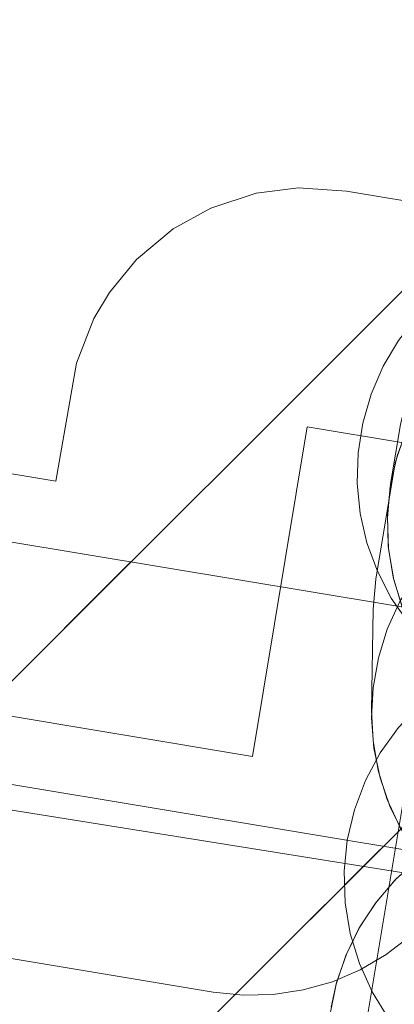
# Model space of a CAD drawing. Header units: metres. Extents: x 197355 to 199157, y 355772 to 356286.
# Tile 165 of 256: x 198012 to 198015, y 355900 to 355908. Entities that reach past the tile are written whole.
import ezdxf
from ezdxf.lldxf.tags import DXFTag

# ---------------------------------------------------------------- set-up
doc = ezdxf.new("R2010")
doc.units = ezdxf.units.M
for name, color, linetype, lineweight in [('B-WE-KL-BRANDSTOF_ENEXISNETBEHEERB.V.-G', 40, 'KL-BRANDSTOF-N', 18), ('B-WE-KL-BRANDSTOF_ENEXISNETBEHEERB.V.-V', 40, 'Continuous', 18), ('B-WE-KL-DATA_KABELBUNDEL_ZIGGOB.V.-G', 94, 'Continuous', 18), ('B-WE-KL-DATA_TELECOM_ZIGGOB.V.-G', 94, 'KL-TELECOM-ALGEMEEN-N', 18), ('B-WE-KL-ET_LS_ENEXISNETBEHEERB.V.-G', 190, 'KL-LS-N', 18), ('B-WE-KL-GAS_HD_HOOFDLEIDING_8 BAR_PE_110_ENEXISNETBEHEERB.V.-G', 30, 'KL-GAS-HD-N', 18), ('B-WE-KL-GAS_LD_HOOFDLEIDING_30 MBAR_PE_315_ENEXISNETBEHEERB.V.-G', 50, 'KL-GAS-LD-N', 18)]:
    doc.layers.add(name, color=color, linetype=linetype, lineweight=lineweight)
doc.styles.get("Standard").update_dxf_attribs({"font": 'isocp.shx'})
tags = doc.linetypes.add('KL-BRANDSTOF-N', pattern='A,4,-0.5,[105,NLCS.SHX,S=0.5,R=0,X=0.75,Y=0],-2,4,-1,["B",Standard,S=1,R=0,X=-0.15,Y=-0.5],-1.5', length=13).pattern_tags.tags
tags[18] = DXFTag(74, 10)
tags = doc.linetypes.add('KL-GAS-HD-N', pattern='A,4,-1,[69,NLCS.SHX,S=0.5,R=0,X=0,Y=0],-1,4,-1,["H",Standard,S=1,R=0,X=0,Y=-0.5],-2', length=13).pattern_tags.tags
tags[18] = DXFTag(74, 10)
tags = doc.linetypes.add('KL-GAS-LD-N', pattern='A,4,-1,[69,NLCS.SHX,S=0.5,R=0,X=0,Y=0],-1,4,-1,["L",Standard,S=1,R=0,X=0.25,Y=-0.5],-2', length=13).pattern_tags.tags
tags[18] = DXFTag(74, 10)
tags = doc.linetypes.add('KL-LS-N', pattern='A,4,-1,[103,NLCS.SHX,S=0.75,R=0,X=0,Y=0],-1,4,-1,["L",Standard,S=1,R=0,X=0,Y=-0.5],-2', length=13).pattern_tags.tags
tags[18] = DXFTag(74, 10)
doc.linetypes.add('KL-TELECOM-ALGEMEEN-N', pattern='A,7,-1,[101,NLCS.SHX,S=0.5,R=0,X=0,Y=0],-1', length=9)
pattern_1 = [(45, (0, 0), (-2.245064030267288, 2.245064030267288), [])]

msp = doc.modelspace()

# ---------------------------------------------------------------- hatches: boundary and pattern name
at = {"layer": 'B-WE-KL-BRANDSTOF_ENEXISNETBEHEERB.V.-V'}
h = msp.add_hatch(dxfattribs=at)
h.set_pattern_fill('ANSI31', color=256, style=0)
h.set_pattern_definition(pattern_1)
h.paths.add_polyline_path([(198014.041, 355900.095), (198014.292, 355900.133), (198014.535, 355900.202), (198014.768, 355900.302), (198014.985, 355900.429), (198015.185, 355900.584), (198015.365, 355900.763), (198015.52, 355900.963), (198015.649, 355901.18), (198015.748, 355901.411), (198015.839, 355901.759), (198015.969, 355902.543), (198016.414, 355902.469), (198016.666, 355902.443), (198016.919, 355902.45), (198017.168, 355902.488), (198017.411, 355902.557), (198017.645, 355902.657), (198017.862, 355902.785), (198018.063, 355902.94), (198018.241, 355903.118), (198018.397, 355903.318), (198018.525, 355903.536), (198018.625, 355903.767), (198018.695, 355904.011), (198018.734, 355904.261), (198018.741, 355904.514), (198018.716, 355904.766), (198018.659, 355905.011), (198018.572, 355905.249), (198018.455, 355905.474), (198018.312, 355905.681), (198018.142, 355905.87), (198017.951, 355906.035), (198017.742, 355906.174), (198017.514, 355906.287), (198017.276, 355906.369), (198017.07, 355906.415), (198014.652, 355906.817), (198014.252, 355906.843), (198013.899, 355906.798), (198013.518, 355906.674), (198013.204, 355906.501), (198012.897, 355906.245), (198012.67, 355905.968), (198012.541, 355905.75), (198012.396, 355905.377), (198012.221, 355904.389), (198008.67, 355904.981), (198008.419, 355905.007), (198008.166, 355905), (198007.916, 355904.962), (198007.672, 355904.893), (198007.439, 355904.793), (198007.222, 355904.666), (198007.022, 355904.512), (198006.843, 355904.333), (198006.687, 355904.133), (198006.559, 355903.915), (198006.459, 355903.684), (198006.389, 355903.441), (198006.349, 355903.19), (198006.342, 355902.937), (198006.367, 355902.686), (198006.423, 355902.44), (198006.511, 355902.202), (198006.627, 355901.977), (198006.77, 355901.77), (198006.94, 355901.581), (198007.13, 355901.416), (198007.342, 355901.276), (198007.568, 355901.163), (198007.806, 355901.081), (198008.012, 355901.035), (198013.537, 355900.114), (198013.789, 355900.089)])
h = msp.add_hatch(dxfattribs=at)
h.set_pattern_fill('ANSI31', color=256, style=0)
h.set_pattern_definition(pattern_1)
h.paths.add_polyline_path([(198017.182, 355902.043), (198017.441, 355902.085), (198017.691, 355902.159), (198017.931, 355902.267), (198018.153, 355902.404), (198018.355, 355902.569), (198018.536, 355902.76), (198018.689, 355902.972), (198018.812, 355903.201), (198018.905, 355903.446), (198018.966, 355903.701), (198019.05, 355904.198), (198019.077, 355904.459), (198019.069, 355904.72), (198019.027, 355904.978), (198018.953, 355905.228), (198018.845, 355905.468), (198018.708, 355905.69), (198018.542, 355905.893), (198018.353, 355906.072), (198018.141, 355906.225), (198017.91, 355906.35), (198017.666, 355906.442), (198017.412, 355906.503), (198017.15, 355906.53), (198016.889, 355906.522), (198016.631, 355906.48), (198016.381, 355906.406), (198016.143, 355906.299), (198015.919, 355906.161), (198015.716, 355905.995), (198015.537, 355905.806), (198015.383, 355905.593), (198015.259, 355905.363), (198015.167, 355905.119), (198015.106, 355904.864), (198015.022, 355904.367), (198014.995, 355904.108), (198015.003, 355903.845), (198015.045, 355903.587), (198015.119, 355903.337), (198015.227, 355903.097), (198015.364, 355902.875), (198015.53, 355902.672), (198015.719, 355902.493), (198015.931, 355902.34), (198016.162, 355902.215), (198016.406, 355902.123), (198016.66, 355902.062), (198016.922, 355902.035)])
h = msp.add_hatch(dxfattribs=at)
h.set_pattern_fill('ANSI31', color=256, style=0)
h.set_pattern_definition(pattern_1)
h.paths.add_polyline_path([(198017.953, 355902.278), (198018.203, 355902.316), (198018.447, 355902.386), (198018.679, 355902.485), (198018.896, 355902.613), (198019.097, 355902.768), (198019.276, 355902.946), (198019.431, 355903.146), (198019.56, 355903.364), (198019.66, 355903.595), (198019.73, 355903.839), (198019.769, 355904.089), (198019.776, 355904.342), (198019.751, 355904.593), (198019.694, 355904.839), (198019.607, 355905.076), (198019.491, 355905.301), (198019.347, 355905.51), (198019.178, 355905.698), (198018.987, 355905.862), (198018.776, 355906.003), (198018.55, 355906.115), (198018.31, 355906.198), (198017.072, 355906.415), (198016.82, 355906.44), (198016.568, 355906.434), (198016.318, 355906.397), (198016.074, 355906.327), (198015.843, 355906.228), (198015.623, 355906.1), (198015.424, 355905.946), (198015.245, 355905.768), (198015.089, 355905.567), (198014.961, 355905.351), (198014.86, 355905.118), (198014.79, 355904.875), (198014.751, 355904.626), (198014.743, 355904.372), (198014.768, 355904.12), (198014.824, 355903.875), (198014.912, 355903.637), (198015.028, 355903.412), (198015.171, 355903.205), (198015.34, 355903.016), (198015.53, 355902.851), (198015.741, 355902.711), (198015.967, 355902.598), (198016.206, 355902.515), (198016.412, 355902.469), (198017.449, 355902.297), (198017.701, 355902.272)])
h = msp.add_hatch(dxfattribs=at)
h.set_pattern_fill('ANSI31', color=256, style=0)
h.set_pattern_definition(pattern_1)
h.paths.add_polyline_path([(198016.98, 355900.443), (198017.23, 355900.473), (198017.476, 355900.535), (198017.71, 355900.627), (198017.933, 355900.749), (198018.137, 355900.897), (198018.322, 355901.071), (198018.482, 355901.265), (198018.617, 355901.479), (198018.725, 355901.709), (198018.802, 355901.95), (198018.848, 355902.197), (198018.874, 355903.099), (198018.971, 355903.73), (198018.993, 355903.982), (198018.984, 355904.235), (198018.943, 355904.483), (198018.87, 355904.727), (198018.768, 355904.957), (198018.637, 355905.174), (198018.48, 355905.373), (198018.3, 355905.549), (198018.098, 355905.702), (198017.879, 355905.827), (198017.646, 355905.925), (198017.402, 355905.992), (198017.152, 355906.028), (198016.899, 355906.032), (198016.647, 355906.004), (198016.401, 355905.944), (198016.165, 355905.854), (198015.943, 355905.735), (198015.736, 355905.589), (198015.55, 355905.418), (198015.386, 355905.224), (198015.25, 355905.013), (198015.14, 355904.783), (198015.06, 355904.543), (198014.899, 355903.571), (198014.877, 355903.319), (198014.863, 355902.47), (198014.875, 355902.219), (198014.919, 355901.968), (198014.994, 355901.727), (198015.099, 355901.498), (198015.232, 355901.282), (198015.391, 355901.085), (198015.573, 355900.911), (198015.777, 355900.76), (198015.998, 355900.636), (198016.232, 355900.541), (198016.475, 355900.477), (198016.726, 355900.444), (198016.979, 355900.442)])
h = msp.add_hatch(dxfattribs=at)
h.set_pattern_fill('ANSI31', color=256, style=0)
h.set_pattern_definition(pattern_1)
h.paths.add_polyline_path([(198019.299, 355901.715), (198019.558, 355901.76), (198019.807, 355901.837), (198020.044, 355901.947), (198020.266, 355902.087), (198020.467, 355902.255), (198020.645, 355902.447), (198020.795, 355902.66), (198020.916, 355902.892), (198021.007, 355903.137), (198021.065, 355903.392), (198021.088, 355903.654), (198021.078, 355903.914), (198021.033, 355904.173), (198020.956, 355904.422), (198020.846, 355904.659), (198020.706, 355904.88), (198020.538, 355905.082), (198020.347, 355905.259), (198020.133, 355905.41), (198019.9, 355905.532), (198019.655, 355905.622), (198019.4, 355905.68), (198017.305, 355906.01), (198017.045, 355906.033), (198016.783, 355906.023), (198016.525, 355905.978), (198016.276, 355905.901), (198016.038, 355905.79), (198015.818, 355905.651), (198015.617, 355905.484), (198015.438, 355905.291), (198015.288, 355905.078), (198015.166, 355904.845), (198015.076, 355904.601), (198015.019, 355904.346), (198014.995, 355904.084), (198015.005, 355903.823), (198015.05, 355903.565), (198015.127, 355903.316), (198015.238, 355903.078), (198015.377, 355902.858), (198015.544, 355902.657), (198015.736, 355902.479), (198015.95, 355902.328), (198016.183, 355902.206), (198016.428, 355902.116), (198016.683, 355902.058), (198018.778, 355901.728), (198019.039, 355901.705)])
h = msp.add_hatch(dxfattribs=at)
h.set_pattern_fill('ANSI31', color=256, style=0)
h.set_pattern_definition(pattern_1)
h.paths.add_polyline_path([(198016.809, 355899.066), (198017.059, 355899.104), (198017.304, 355899.174), (198017.536, 355899.274), (198017.753, 355899.401), (198017.954, 355899.556), (198018.133, 355899.735), (198018.287, 355899.934), (198018.416, 355900.151), (198018.516, 355900.384), (198018.586, 355900.628), (198018.625, 355900.878), (198018.632, 355901.129), (198018.607, 355901.382), (198018.55, 355901.627), (198018.463, 355901.865), (198018.347, 355902.089), (198018.203, 355902.297), (198018.033, 355902.486), (198017.842, 355902.651), (198017.632, 355902.791), (198017.404, 355902.903), (198017.167, 355902.986), (198016.961, 355903.031), (198008.576, 355904.424), (198008.324, 355904.45), (198008.072, 355904.443), (198007.822, 355904.405), (198007.579, 355904.336), (198007.345, 355904.236), (198007.129, 355904.108), (198006.927, 355903.953), (198006.749, 355903.774), (198006.593, 355903.575), (198006.465, 355903.357), (198006.365, 355903.126), (198006.295, 355902.882), (198006.256, 355902.633), (198006.249, 355902.379), (198006.274, 355902.127), (198006.331, 355901.882), (198006.418, 355901.645), (198006.535, 355901.419), (198006.678, 355901.212), (198006.847, 355901.024), (198007.039, 355900.858), (198007.25, 355900.718), (198007.476, 355900.606), (198007.714, 355900.524), (198007.92, 355900.478), (198016.305, 355899.085), (198016.558, 355899.06)])
h = msp.add_hatch(dxfattribs=at)
h.set_pattern_fill('ANSI31', color=256, style=0)
h.set_pattern_definition(pattern_1)
h.paths.add_polyline_path([(198017.587, 355898.91), (198017.838, 355898.933), (198018.085, 355898.987), (198018.324, 355899.073), (198018.549, 355899.188), (198018.757, 355899.33), (198018.947, 355899.498), (198019.113, 355899.687), (198019.255, 355899.897), (198019.369, 355900.124), (198019.453, 355900.361), (198019.621, 355901.257), (198019.648, 355901.507), (198019.643, 355901.76), (198019.579, 355902.128), (198019.441, 355902.489), (198019.245, 355902.806), (198018.323, 355903.806), (198018.138, 355903.98), (198017.934, 355904.128), (198017.712, 355904.25), (198017.478, 355904.342), (198017.233, 355904.405), (198016.98, 355904.436), (198016.727, 355904.434), (198016.477, 355904.401), (198016.234, 355904.337), (198015.999, 355904.243), (198015.777, 355904.119), (198015.574, 355903.968), (198015.392, 355903.794), (198015.232, 355903.597), (198015.099, 355903.382), (198014.994, 355903.152), (198014.92, 355902.911), (198014.876, 355902.661), (198014.863, 355902.41), (198014.883, 355902.156), (198014.935, 355901.909), (198015.017, 355901.67), (198015.128, 355901.444), (198015.268, 355901.232), (198015.533, 355900.933), (198015.537, 355900.748), (198015.573, 355900.498), (198015.641, 355900.253), (198015.738, 355900.021), (198015.864, 355899.802), (198016.018, 355899.601), (198016.196, 355899.419), (198016.394, 355899.263), (198016.611, 355899.133), (198016.843, 355899.031), (198017.084, 355898.96), (198017.333, 355898.919), (198017.586, 355898.91)])
h = msp.add_hatch(dxfattribs=at)
h.set_pattern_fill('ANSI31', color=256, style=0)
h.set_pattern_definition(pattern_1)
h.paths.add_polyline_path([(198017.723, 355898.918), (198017.982, 355898.961), (198018.232, 355899.036), (198018.472, 355899.145), (198018.693, 355899.282), (198018.896, 355899.448), (198019.075, 355899.639), (198019.227, 355899.851), (198019.351, 355900.082), (198019.443, 355900.326), (198019.503, 355900.582), (198019.529, 355900.841), (198019.521, 355901.104), (198019.478, 355901.361), (198019.402, 355901.612), (198019.295, 355901.849), (198019.157, 355902.072), (198018.991, 355902.275), (198018.8, 355902.454), (198018.588, 355902.606), (198018.357, 355902.73), (198018.113, 355902.822), (198017.858, 355902.882), (198016.961, 355903.031), (198016.701, 355903.057), (198016.438, 355903.049), (198016.181, 355903.006), (198015.93, 355902.93), (198015.693, 355902.823), (198015.47, 355902.685), (198015.267, 355902.519), (198015.088, 355902.328), (198014.936, 355902.116), (198014.812, 355901.885), (198014.72, 355901.641), (198014.66, 355901.386), (198014.634, 355901.126), (198014.643, 355900.863), (198014.685, 355900.606), (198014.761, 355900.355), (198014.868, 355900.118), (198015.006, 355899.895), (198015.172, 355899.692), (198015.363, 355899.513), (198015.575, 355899.361), (198015.805, 355899.237), (198016.05, 355899.145), (198016.305, 355899.085), (198017.202, 355898.936), (198017.463, 355898.91)])
h = msp.add_hatch(dxfattribs=at)
h.set_pattern_fill('ANSI31', color=256, style=0)
h.set_pattern_definition(pattern_1)
h.paths.add_polyline_path([(198016.624, 355897.665), (198016.876, 355897.697), (198017.12, 355897.76), (198017.354, 355897.854), (198018.453, 355898.513), (198018.637, 355898.64), (198018.847, 355898.828), (198019.011, 355899.021), (198019.135, 355899.208), (198019.249, 355899.432), (198019.341, 355899.7), (198019.5, 355900.566), (198019.528, 355900.818), (198019.524, 355901.07), (198019.487, 355901.321), (198019.419, 355901.565), (198019.322, 355901.797), (198019.195, 355902.017), (198019.043, 355902.217), (198018.865, 355902.398), (198018.666, 355902.555), (198018.449, 355902.685), (198018.218, 355902.787), (198017.977, 355902.858), (198017.726, 355902.899), (198017.474, 355902.908), (198017.221, 355902.885), (198016.976, 355902.831), (198016.737, 355902.745), (198016.511, 355902.63), (198016.303, 355902.489), (198016.113, 355902.32), (198015.946, 355902.13), (198015.805, 355901.921), (198015.691, 355901.695), (198015.608, 355901.462), (198015.247, 355901.222), (198015.061, 355901.053), (198014.896, 355900.859), (198014.757, 355900.648), (198014.647, 355900.42), (198014.566, 355900.182), (198014.516, 355899.934), (198014.497, 355899.682), (198014.511, 355899.428), (198014.556, 355899.181), (198014.632, 355898.938), (198014.738, 355898.709), (198014.872, 355898.496), (198015.033, 355898.299), (198015.216, 355898.125), (198015.419, 355897.976), (198015.641, 355897.854), (198015.877, 355897.76), (198016.12, 355897.697), (198016.372, 355897.665)])
h = msp.add_hatch(dxfattribs=at)
h.set_pattern_fill('ANSI31', color=256, style=0)
h.set_pattern_definition(pattern_1)
h.paths.add_polyline_path([(197992.705, 355865.127), (197992.957, 355865.153), (197993.202, 355865.209), (197993.44, 355865.296), (197993.665, 355865.414), (197993.873, 355865.558), (197994.06, 355865.726), (197994.225, 355865.917), (197994.366, 355866.129), (197994.478, 355866.356), (197994.56, 355866.595), (197994.612, 355866.841), (197994.631, 355867.051), (197995.056, 355878.348), (198005.106, 355878.747), (198005.357, 355878.772), (198005.603, 355878.83), (198005.879, 355878.936), (198014.796, 355883.137), (198015.017, 355883.258), (198015.223, 355883.408), (198015.406, 355883.581), (198015.567, 355883.777), (198015.701, 355883.99), (198015.807, 355884.22), (198015.914, 355884.603), (198018.47, 355899.333), (198018.496, 355899.584), (198018.489, 355899.838), (198018.451, 355900.086), (198018.382, 355900.33), (198018.282, 355900.562), (198018.155, 355900.78), (198017.999, 355900.981), (198017.822, 355901.159), (198017.621, 355901.315), (198017.403, 355901.444), (198017.172, 355901.544), (198016.928, 355901.614), (198016.679, 355901.653), (198016.425, 355901.66), (198016.174, 355901.635), (198015.929, 355901.579), (198015.691, 355901.492), (198015.466, 355901.375), (198015.259, 355901.231), (198015.07, 355901.063), (198014.905, 355900.871), (198014.765, 355900.661), (198014.652, 355900.433), (198014.57, 355900.195), (198014.524, 355899.989), (198012.152, 355886.312), (198004.542, 355882.727), (197993.651, 355882.295), (197993.4, 355882.27), (197993.153, 355882.212), (197992.917, 355882.124), (197992.692, 355882.006), (197992.485, 355881.862), (197992.298, 355881.693), (197992.143, 355881.513), (197991.753, 355881.004), (197991.612, 355880.794), (197991.5, 355880.569), (197991.395, 355880.252), (197991.117, 355879.081), (197991.074, 355878.832), (197990.634, 355867.201), (197990.64, 355866.949), (197990.678, 355866.698), (197990.748, 355866.455), (197990.847, 355866.223), (197990.976, 355866.004), (197991.131, 355865.804), (197991.309, 355865.626), (197991.51, 355865.471), (197991.727, 355865.342), (197991.959, 355865.243), (197992.203, 355865.173), (197992.453, 355865.134), (197992.704, 355865.127)])

# ---------------------------------------------------------------- linework, layer by layer
at = {"layer": 'B-WE-KL-BRANDSTOF_ENEXISNETBEHEERB.V.-G', "linetype": 'ByBlock', "ltscale": 0.5, "flags": 128}
for points in [[(198017.07, 355906.415), (198014.652, 355906.817), (198014.252, 355906.843), (198013.899, 355906.798), (198013.518, 355906.674), (198013.204, 355906.501), (198012.897, 355906.245), (198012.67, 355905.968), (198012.541, 355905.75), (198012.396, 355905.377), (198012.221, 355904.389), (198008.67, 355904.981)], [(198018.287, 355899.934), (198018.416, 355900.151), (198018.516, 355900.384), (198018.586, 355900.628), (198018.625, 355900.878), (198018.632, 355901.129), (198018.607, 355901.382), (198018.55, 355901.627), (198018.463, 355901.865), (198018.347, 355902.089), (198018.203, 355902.297), (198018.033, 355902.486), (198017.842, 355902.651), (198017.632, 355902.791), (198017.404, 355902.903), (198017.167, 355902.986), (198016.961, 355903.031), (198008.576, 355904.424)], [(198018.489, 355899.838), (198018.451, 355900.086), (198018.382, 355900.33), (198018.282, 355900.562), (198018.155, 355900.78), (198017.999, 355900.981), (198017.822, 355901.159), (198017.621, 355901.315), (198017.403, 355901.444), (198017.172, 355901.544), (198016.928, 355901.614), (198016.679, 355901.653), (198016.425, 355901.66), (198016.174, 355901.635), (198015.929, 355901.579), (198015.691, 355901.492), (198015.466, 355901.375), (198015.259, 355901.231), (198015.07, 355901.063), (198014.905, 355900.871), (198014.765, 355900.661), (198014.652, 355900.433), (198014.57, 355900.195), (198014.524, 355899.989)], [(198008.012, 355901.035), (198013.537, 355900.114), (198013.789, 355900.089), (198014.041, 355900.095), (198014.041, 355900.095), (198014.292, 355900.133), (198014.535, 355900.202), (198014.768, 355900.302), (198014.985, 355900.429), (198015.185, 355900.584)]]:
    msp.add_lwpolyline(points, dxfattribs=at)
at = {"layer": 'B-WE-KL-BRANDSTOF_ENEXISNETBEHEERB.V.-G', "ltscale": 0.5, "flags": 128}
for points in [[(198017.182, 355902.043), (198017.441, 355902.085), (198017.691, 355902.159), (198017.931, 355902.267), (198018.153, 355902.404), (198018.355, 355902.569), (198018.536, 355902.76), (198018.689, 355902.972), (198018.812, 355903.201), (198018.905, 355903.446), (198018.966, 355903.701), (198019.05, 355904.198), (198019.077, 355904.459), (198019.069, 355904.72), (198019.027, 355904.978), (198018.953, 355905.228), (198018.845, 355905.468), (198018.708, 355905.69), (198018.542, 355905.893), (198018.353, 355906.072), (198018.141, 355906.225), (198017.91, 355906.35), (198017.666, 355906.442), (198017.412, 355906.503), (198017.15, 355906.53), (198016.889, 355906.522), (198016.631, 355906.48), (198016.381, 355906.406), (198016.143, 355906.299), (198015.919, 355906.161), (198015.716, 355905.995), (198015.537, 355905.806), (198015.383, 355905.593), (198015.259, 355905.363), (198015.167, 355905.119), (198015.106, 355904.864), (198015.022, 355904.367), (198014.995, 355904.108), (198015.003, 355903.845), (198015.045, 355903.587), (198015.119, 355903.337), (198015.227, 355903.097), (198015.364, 355902.875), (198015.53, 355902.672), (198015.719, 355902.493), (198015.931, 355902.34), (198016.162, 355902.215), (198016.406, 355902.123), (198016.66, 355902.062), (198016.922, 355902.035), (198017.182, 355902.043)], [(198017.953, 355902.278), (198018.203, 355902.316), (198018.447, 355902.386), (198018.679, 355902.485), (198018.896, 355902.613), (198019.097, 355902.768), (198019.276, 355902.946), (198019.431, 355903.146), (198019.56, 355903.364), (198019.66, 355903.595), (198019.73, 355903.839), (198019.769, 355904.089), (198019.776, 355904.342), (198019.751, 355904.593), (198019.694, 355904.839), (198019.607, 355905.076), (198019.491, 355905.301), (198019.347, 355905.51), (198019.178, 355905.698), (198018.987, 355905.862), (198018.776, 355906.003), (198018.55, 355906.115), (198018.31, 355906.198), (198017.072, 355906.415), (198016.82, 355906.44), (198016.568, 355906.434), (198016.318, 355906.397), (198016.074, 355906.327), (198015.843, 355906.228), (198015.623, 355906.1), (198015.424, 355905.946), (198015.245, 355905.768), (198015.089, 355905.567), (198014.961, 355905.351), (198014.86, 355905.118), (198014.79, 355904.875), (198014.751, 355904.626), (198014.743, 355904.372), (198014.768, 355904.12), (198014.824, 355903.875), (198014.912, 355903.637), (198015.028, 355903.412), (198015.171, 355903.205), (198015.34, 355903.016), (198015.53, 355902.851), (198015.741, 355902.711), (198015.967, 355902.598), (198016.206, 355902.515), (198016.412, 355902.469), (198017.449, 355902.297), (198017.701, 355902.272), (198017.953, 355902.278)], [(198016.98, 355900.443), (198017.23, 355900.473), (198017.476, 355900.535), (198017.71, 355900.627), (198017.933, 355900.749), (198018.137, 355900.897), (198018.322, 355901.071), (198018.482, 355901.265), (198018.617, 355901.479), (198018.725, 355901.709), (198018.802, 355901.95), (198018.848, 355902.197), (198018.874, 355903.099), (198018.971, 355903.73), (198018.993, 355903.982), (198018.984, 355904.235), (198018.943, 355904.483), (198018.87, 355904.727), (198018.768, 355904.957), (198018.637, 355905.174), (198018.48, 355905.373), (198018.3, 355905.549), (198018.098, 355905.702), (198017.879, 355905.827), (198017.646, 355905.925), (198017.402, 355905.992), (198017.152, 355906.028), (198016.899, 355906.032), (198016.647, 355906.004), (198016.401, 355905.944), (198016.165, 355905.854), (198015.943, 355905.735), (198015.736, 355905.589), (198015.55, 355905.418), (198015.386, 355905.224), (198015.25, 355905.013), (198015.14, 355904.783), (198015.06, 355904.543), (198014.899, 355903.571), (198014.877, 355903.319), (198014.863, 355902.47), (198014.875, 355902.219), (198014.919, 355901.968), (198014.994, 355901.727), (198015.099, 355901.498), (198015.232, 355901.282), (198015.391, 355901.085), (198015.573, 355900.911), (198015.777, 355900.76), (198015.998, 355900.636), (198016.232, 355900.541), (198016.475, 355900.477), (198016.726, 355900.444), (198016.979, 355900.442), (198016.98, 355900.443)], [(198019.299, 355901.715), (198019.558, 355901.76), (198019.807, 355901.837), (198020.044, 355901.947), (198020.266, 355902.087), (198020.467, 355902.255), (198020.645, 355902.447), (198020.795, 355902.66), (198020.916, 355902.892), (198021.007, 355903.137), (198021.065, 355903.392), (198021.088, 355903.654), (198021.078, 355903.914), (198021.033, 355904.173), (198020.956, 355904.422), (198020.846, 355904.659), (198020.706, 355904.88), (198020.538, 355905.082), (198020.347, 355905.259), (198020.133, 355905.41), (198019.9, 355905.532), (198019.655, 355905.622), (198019.4, 355905.68), (198017.305, 355906.01), (198017.045, 355906.033), (198016.783, 355906.023), (198016.525, 355905.978), (198016.276, 355905.901), (198016.038, 355905.79), (198015.818, 355905.651), (198015.617, 355905.484), (198015.438, 355905.291), (198015.288, 355905.078), (198015.166, 355904.845), (198015.076, 355904.601), (198015.019, 355904.346), (198014.995, 355904.084), (198015.005, 355903.823), (198015.05, 355903.565), (198015.127, 355903.316), (198015.238, 355903.078), (198015.377, 355902.858), (198015.544, 355902.657), (198015.736, 355902.479), (198015.95, 355902.328), (198016.183, 355902.206), (198016.428, 355902.116), (198016.683, 355902.058), (198018.778, 355901.728), (198019.039, 355901.705), (198019.299, 355901.715)], [(198017.587, 355898.91), (198017.838, 355898.933), (198018.085, 355898.987), (198018.324, 355899.073), (198018.549, 355899.188), (198018.757, 355899.33), (198018.947, 355899.498), (198019.113, 355899.687), (198019.255, 355899.897), (198019.369, 355900.124), (198019.453, 355900.361), (198019.621, 355901.257), (198019.648, 355901.507), (198019.643, 355901.76), (198019.579, 355902.128), (198019.441, 355902.489), (198019.245, 355902.806), (198018.323, 355903.806), (198018.138, 355903.98), (198017.934, 355904.128), (198017.712, 355904.25), (198017.478, 355904.342), (198017.233, 355904.405), (198016.98, 355904.436), (198016.727, 355904.434), (198016.477, 355904.401), (198016.234, 355904.337), (198015.999, 355904.243), (198015.777, 355904.119), (198015.574, 355903.968), (198015.392, 355903.794), (198015.232, 355903.597), (198015.099, 355903.382), (198014.994, 355903.152), (198014.92, 355902.911), (198014.876, 355902.661), (198014.863, 355902.41), (198014.883, 355902.156), (198014.935, 355901.909), (198015.017, 355901.67), (198015.128, 355901.444), (198015.268, 355901.232), (198015.533, 355900.933), (198015.537, 355900.748), (198015.573, 355900.498), (198015.641, 355900.253), (198015.738, 355900.021), (198015.864, 355899.802), (198016.018, 355899.601), (198016.196, 355899.419), (198016.394, 355899.263), (198016.611, 355899.133), (198016.843, 355899.031), (198017.084, 355898.96), (198017.333, 355898.919), (198017.586, 355898.91), (198017.587, 355898.91)], [(198017.723, 355898.918), (198017.982, 355898.961), (198018.232, 355899.036), (198018.472, 355899.145), (198018.693, 355899.282), (198018.896, 355899.448), (198019.075, 355899.639), (198019.227, 355899.851), (198019.351, 355900.082), (198019.443, 355900.326), (198019.503, 355900.582), (198019.529, 355900.841), (198019.521, 355901.104), (198019.478, 355901.361), (198019.402, 355901.612), (198019.295, 355901.849), (198019.157, 355902.072), (198018.991, 355902.275), (198018.8, 355902.454), (198018.588, 355902.606), (198018.357, 355902.73), (198018.113, 355902.822), (198017.858, 355902.882), (198016.961, 355903.031), (198016.701, 355903.057), (198016.438, 355903.049), (198016.181, 355903.006), (198015.93, 355902.93), (198015.693, 355902.823), (198015.47, 355902.685), (198015.267, 355902.519), (198015.088, 355902.328), (198014.936, 355902.116), (198014.812, 355901.885), (198014.72, 355901.641), (198014.66, 355901.386), (198014.634, 355901.126), (198014.643, 355900.863), (198014.685, 355900.606), (198014.761, 355900.355), (198014.868, 355900.118), (198015.006, 355899.895), (198015.172, 355899.692), (198015.363, 355899.513), (198015.575, 355899.361), (198015.805, 355899.237), (198016.05, 355899.145), (198016.305, 355899.085), (198017.202, 355898.936), (198017.463, 355898.91), (198017.723, 355898.918)], [(198016.624, 355897.665), (198016.876, 355897.697), (198017.12, 355897.76), (198017.354, 355897.854), (198018.453, 355898.513), (198018.637, 355898.64), (198018.847, 355898.828), (198019.011, 355899.021), (198019.135, 355899.208), (198019.249, 355899.432), (198019.341, 355899.7), (198019.5, 355900.566), (198019.528, 355900.818), (198019.524, 355901.07), (198019.487, 355901.321), (198019.419, 355901.565), (198019.322, 355901.797), (198019.195, 355902.017), (198019.043, 355902.217), (198018.865, 355902.398), (198018.666, 355902.555), (198018.449, 355902.685), (198018.218, 355902.787), (198017.977, 355902.858), (198017.726, 355902.899), (198017.474, 355902.908), (198017.221, 355902.885), (198016.976, 355902.831), (198016.737, 355902.745), (198016.511, 355902.63), (198016.303, 355902.489), (198016.113, 355902.32), (198015.946, 355902.13), (198015.805, 355901.921), (198015.691, 355901.695), (198015.608, 355901.462), (198015.247, 355901.222), (198015.061, 355901.053), (198014.896, 355900.859), (198014.757, 355900.648), (198014.647, 355900.42), (198014.566, 355900.182), (198014.516, 355899.934), (198014.497, 355899.682), (198014.511, 355899.428), (198014.556, 355899.181), (198014.632, 355898.938), (198014.738, 355898.709), (198014.872, 355898.496), (198015.033, 355898.299), (198015.216, 355898.125), (198015.419, 355897.976), (198015.641, 355897.854), (198015.877, 355897.76), (198016.12, 355897.697), (198016.372, 355897.665), (198016.624, 355897.665)]]:
    msp.add_lwpolyline(points, close=True, dxfattribs=at)
at = {"layer": 'B-WE-KL-DATA_KABELBUNDEL_ZIGGOB.V.-G', "ltscale": 0.5, "flags": 128}
msp.add_lwpolyline([(198018.26, 355920.519), (198012.696, 355887.117), (198004.593, 355882.323), (198003.498, 355882.232), (198003.487, 355880.874)], dxfattribs=at)
at = {"layer": 'B-WE-KL-DATA_TELECOM_ZIGGOB.V.-G', "ltscale": 0.5, "flags": 128}
msp.add_lwpolyline([(198004.41, 355861.638), (198003.342, 355862.832), (198003.498, 355882.232), (198004.593, 355882.323), (198012.696, 355887.117), (198018.26, 355920.519), (198035.495, 355917.671)], dxfattribs=at)
at = {"layer": 'B-WE-KL-ET_LS_ENEXISNETBEHEERB.V.-G', "ltscale": 0.5, "flags": 128}
msp.add_lwpolyline([(198004.555, 355902.806), (198015.688, 355901.024), (198016.794, 355901.454)], dxfattribs=at)
at = {"layer": 'B-WE-KL-GAS_HD_HOOFDLEIDING_8 BAR_PE_110_ENEXISNETBEHEERB.V.-G', "ltscale": 0.5, "flags": 128}
msp.add_lwpolyline([(198016.742, 355904.442), (198014.324, 355904.844), (198013.866, 355902.087), (198008.341, 355903.008)], dxfattribs=at)
at = {"layer": 'B-WE-KL-GAS_LD_HOOFDLEIDING_30 MBAR_PE_315_ENEXISNETBEHEERB.V.-G', "ltscale": 0.5, "flags": 128}
msp.add_lwpolyline([(198008.248, 355902.451), (198016.633, 355901.058)], dxfattribs=at)

doc.saveas('drawing.dxf')
